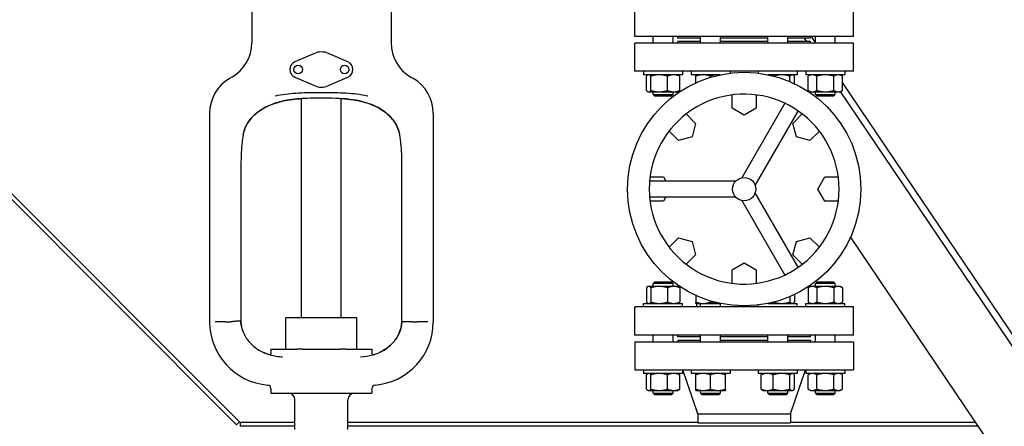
# Model space of a CAD drawing. Header units: inches. Extents: x 36 to 1719, y -84 to 1122.
# Tile 8 of 256: x 269 to 306, y 269 to 285. Entities that reach past the tile are written whole.
import ezdxf

# ---------------------------------------------------------------- set-up
doc = ezdxf.new("R2010")
doc.units = ezdxf.units.IN
doc.header["$LTSCALE"] = 48
doc.header["$MEASUREMENT"] = 0
doc.layers.add('Dimension (ANSI)', color=7, linetype='Continuous', lineweight=25)
doc.layers.add('Visible (ANSI)', color=7, linetype='Continuous', lineweight=30)
doc.styles.add('Note Text (ANSI)', font='tahoma.ttf')
doc.dimstyles.new('Architectural (ANSI)', dxfattribs={"dimscale": 48, "dimtxt": 0.125, "dimasz": 0.098425, "dimexe": 0.125, "dimexo": 0.0625, "dimgap": 0.031496, "dimtad": 0, "dimtih": 1, "dimtoh": 1, "dimdec": 4, "dimrnd": 1e-08, "dimzin": 3, "dimdsep": 46, "dimlunit": 4, "dimtxsty": 'Note Text (ANSI)', "dimcen": 0.09, "dimdle": 0.393701, "dimclrd": 256, "dimclre": 256, "dimclrt": 256, "dimadec": 0, "dimazin": 3, "dimtfac": 0.96, "dimtofl": 0, "dimtmove": 0, "dimatfit": 3, "dimfxl": 1, "dimfrac": 2, "dimtolj": 1, "dimtzin": 12, "dimlwd": -1, "dimlwe": -1, "dimarcsym": 0})

# ---------------------------------------------------------------- blocks, each defined once
blk = doc.blocks.new('*D14')
at = {"layer": 'Defpoints', "color": 0, "transparency": 16777216}
for p in [(250.914, 553.029), (117.211, 238.46), (345.663, 238.46)]:
    blk.add_point(p, dxfattribs=at)
at = {"layer": 'Dimension (ANSI)', "transparency": 16777216}
for p, q in [((247.914, 553.029), (111.211, 553.029)), ((117.211, 548.304), (117.211, 400.26)), ((117.211, 243.184), (117.211, 389.661)), ((342.663, 238.46), (111.211, 238.46))]:
    blk.add_line(p, q, dxfattribs=at)
for points in [[(116.424, 548.304), (117.999, 548.304), (117.211, 553.029)], [(116.424, 243.184), (117.999, 243.184), (117.211, 238.46)]]:
    blk.add_solid(points, dxfattribs=at)
at = {"layer": 'Dimension (ANSI)', "transparency": 16777216, "insert": (97.253, 398.748), "char_height": 6, "attachment_point": 1, "style": 'Note Text (ANSI)'}
blk.add_mtext('\\A1;26\'-2 9/16"', dxfattribs=at)

msp = doc.modelspace()

# ---------------------------------------------------------------- linework, layer by layer
at = {"layer": 'Visible (ANSI)'}
for p, q in [((278.1029, 286.11127), (278.1029, 283.93245)), ((283.3529, 286.11127), (283.3529, 283.93245)), ((292.5429, 284.16277), (292.5429, 285.22277)), ((300.7929, 284.16277), (300.7929, 285.22277)), ((300.7929, 284.16277), (292.5429, 284.16277)), ((293.23486, 283.91777), (293.23486, 284.16277)), ((293.98486, 283.91777), (293.98486, 284.16277)), ((294.1679, 284.10277), (294.1679, 284.16277)), ((295.02622, 284.10277), (294.1679, 284.10277)), ((295.02622, 283.91777), (295.02622, 284.16277)), ((295.77622, 283.91777), (295.77622, 284.16277)), ((297.55959, 284.10277), (295.77622, 284.10277)), ((297.55959, 283.91777), (297.55959, 284.16277)), ((298.30959, 283.91777), (298.30959, 284.16277)), ((299.1679, 284.10277), (298.30959, 284.10277)), ((299.02854, 283.97777), (298.94413, 284.10277)), ((299.1679, 284.10277), (299.1679, 284.16277)), ((299.35095, 283.94705), (299.20528, 284.16277)), ((299.35095, 283.91777), (299.35095, 284.16277)), ((300.10095, 283.91777), (300.10095, 284.16277)), ((263.40539, 283.66362), (277.53032, 269.53869)), ((263.49502, 283.79635), (277.6629, 269.62847)), ((292.5429, 282.85777), (292.5429, 283.91777)), ((300.7929, 283.91777), (292.5429, 283.91777)), ((294.1679, 283.91777), (294.1679, 283.97777)), ((295.02622, 283.97777), (294.1679, 283.97777)), ((297.55959, 283.97777), (295.77622, 283.97777)), ((299.1679, 283.97777), (298.30959, 283.97777)), ((299.1679, 283.91777), (299.1679, 283.97777)), ((300.7929, 282.85777), (300.7929, 283.91777)), ((280.4629, 283.52946), (279.7279, 283.20868)), ((281.7279, 283.20868), (280.9929, 283.52946)), ((277.3529, 282.63342), (277.26265, 282.58131)), ((279.7279, 282.63586), (280.4629, 282.31508)), ((280.9929, 282.31508), (281.7279, 282.63586)), ((284.1029, 282.63342), (284.19315, 282.58131)), ((300.7929, 282.85777), (292.5429, 282.85777)), ((292.87536, 282.85777), (292.87536, 282.72377)), ((294.34436, 282.72377), (292.87536, 282.72377)), ((292.98248, 282.13301), (292.98248, 282.67353)), ((293.04736, 282.72377), (293.02752, 282.71232)), ((293.15058, 282.13301), (293.15058, 282.67353)), ((293.77797, 282.13301), (293.77797, 282.67353)), ((294.17236, 282.72377), (294.19221, 282.71232)), ((294.23725, 282.13301), (294.23725, 282.67353)), ((294.34436, 282.85777), (294.34436, 282.72377)), ((294.66672, 282.85777), (294.66672, 282.72377)), ((295.76327, 282.72377), (294.66672, 282.72377)), ((294.83872, 282.41953), (294.83872, 282.67353)), ((295.40122, 282.6315), (295.40122, 282.67353)), ((296.13572, 282.85777), (296.13572, 282.78547)), ((297.20009, 282.85777), (297.20009, 282.78547)), ((298.66909, 282.72377), (297.57254, 282.72377)), ((298.39387, 282.46512), (298.39387, 282.67353)), ((298.49709, 282.72377), (298.51693, 282.71232)), ((298.56197, 282.38923), (298.56197, 282.67353)), ((298.66909, 282.85777), (298.66909, 282.72377)), ((298.99145, 282.85777), (298.99145, 282.72377)), ((300.46045, 282.72377), (298.99145, 282.72377)), ((299.16345, 282.72377), (299.07643, 282.67353)), ((299.07643, 282.13301), (299.07643, 282.67353)), ((299.40119, 282.13301), (299.40119, 282.67353)), ((300.0507, 282.13301), (300.0507, 282.67353)), ((300.28845, 282.72377), (300.37546, 282.67353)), ((300.37546, 282.13301), (300.37546, 282.67353)), ((300.46045, 282.85777), (300.46045, 282.72377)), ((316.9139, 257.93802), (300.37546, 282.42984)), ((279.9779, 273.56727), (279.9779, 281.8263)), ((281.4779, 273.56727), (281.4779, 281.82625)), ((293.04736, 282.08277), (293.02752, 282.09423)), ((293.04736, 282.08277), (293.06653, 282.08277)), ((293.06653, 282.08277), (293.46428, 282.08277)), ((293.23486, 281.97777), (293.23486, 282.08277)), ((293.29736, 281.91527), (293.23486, 281.97777)), ((293.23486, 281.97777), (293.98486, 281.97777)), ((293.92236, 281.91527), (293.29736, 281.91527)), ((293.46428, 282.08277), (294.00761, 282.08277)), ((293.92236, 281.91527), (293.98486, 281.97777)), ((293.98486, 281.97777), (293.98486, 282.08277)), ((294.00761, 282.08277), (294.17236, 282.08277)), ((294.17236, 282.08277), (294.19221, 282.09423)), ((296.21064, 281.46377), (296.21064, 281.96739)), ((297.12517, 281.96739), (297.12517, 281.46377)), ((299.16345, 282.08277), (299.07643, 282.13301)), ((299.16345, 282.08277), (299.23881, 282.08277)), ((299.23881, 282.08277), (299.72595, 282.08277)), ((299.35095, 281.97777), (299.35095, 282.08277)), ((299.41345, 281.91527), (299.35095, 281.97777)), ((299.35095, 281.97777), (300.10095, 281.97777)), ((300.03845, 281.91527), (299.41345, 281.91527)), ((299.72595, 282.08277), (300.21308, 282.08277)), ((300.03845, 281.91527), (300.10095, 281.97777)), ((300.10095, 281.97777), (300.10095, 282.08277)), ((300.21308, 282.08277), (300.28845, 282.08277)), ((300.28845, 282.08277), (300.37546, 282.13301)), ((316.9139, 257.49129), (300.30264, 282.09096)), ((296.6679, 281.19977), (296.21064, 281.46377)), ((298.19732, 281.65347), (296.57785, 278.84846)), ((297.12517, 281.46377), (296.6679, 281.19977)), ((276.51265, 281.28227), (276.51265, 273.41627)), ((284.94315, 281.28227), (284.94315, 273.41627)), ((294.48128, 281.25106), (294.83739, 280.89495)), ((297.08592, 278.55512), (298.70539, 281.36014)), ((298.49842, 280.89495), (298.85453, 281.25106)), ((294.83739, 280.89495), (294.70073, 280.38494)), ((298.63508, 280.38494), (298.49842, 280.89495)), ((294.19072, 280.24829), (293.83461, 280.6044)), ((294.70073, 280.38494), (294.19072, 280.24829)), ((299.14508, 280.24829), (298.63508, 280.38494)), ((299.5012, 280.6044), (299.14508, 280.24829)), ((277.69416, 279.41627), (277.69416, 273.42795)), ((283.76165, 273.41627), (283.76165, 279.41627)), ((293.11829, 278.87503), (293.6219, 278.87503)), ((293.6219, 278.87503), (293.71655, 278.71111)), ((299.4499, 278.41777), (299.7139, 278.87503)), ((299.7139, 278.87503), (300.21752, 278.87503)), ((296.33995, 278.71111), (293.101, 278.71111)), ((293.101, 278.12444), (296.33995, 278.12444)), ((293.71655, 278.12444), (293.6219, 277.96051)), ((298.70539, 275.47541), (297.08592, 278.28042)), ((299.7139, 277.96051), (299.4499, 278.41777)), ((293.6219, 277.96051), (293.11829, 277.96051)), ((296.57785, 277.98709), (298.19732, 275.18207)), ((300.21752, 277.96051), (299.7139, 277.96051)), ((293.83461, 276.23115), (294.19072, 276.58726)), ((294.19072, 276.58726), (294.70073, 276.4506)), ((298.63508, 276.4506), (299.14508, 276.58726)), ((299.14508, 276.58726), (299.5012, 276.23115)), ((316.89914, 252.59913), (300.68182, 276.61541)), ((294.70073, 276.4506), (294.83739, 275.94059)), ((298.49842, 275.94059), (298.63508, 276.4506)), ((294.83739, 275.94059), (294.48128, 275.58448)), ((298.85453, 275.58448), (298.49842, 275.94059)), ((296.21064, 275.37177), (296.6679, 275.63577)), ((296.6679, 275.63577), (297.12517, 275.37177)), ((296.21064, 274.86815), (296.21064, 275.37177)), ((297.12517, 275.37177), (297.12517, 274.86815)), ((293.04736, 274.75277), (293.02752, 274.74132)), ((293.06653, 274.75277), (293.04736, 274.75277)), ((293.46428, 274.75277), (293.06653, 274.75277)), ((293.29736, 274.92027), (293.23486, 274.85777)), ((293.98486, 274.85777), (293.23486, 274.85777)), ((293.23486, 274.75277), (293.23486, 274.85777)), ((293.29736, 274.92027), (293.92236, 274.92027)), ((294.00761, 274.75277), (293.46428, 274.75277)), ((293.92236, 274.92027), (293.98486, 274.85777)), ((293.98486, 274.75277), (293.98486, 274.85777)), ((294.17236, 274.75277), (294.00761, 274.75277)), ((294.17236, 274.75277), (294.19221, 274.74132)), ((299.16345, 274.75277), (299.07643, 274.70253)), ((299.23881, 274.75277), (299.16345, 274.75277)), ((299.72595, 274.75277), (299.23881, 274.75277)), ((299.41345, 274.92027), (299.35095, 274.85777)), ((300.10095, 274.85777), (299.35095, 274.85777)), ((299.35095, 274.75277), (299.35095, 274.85777)), ((299.41345, 274.92027), (300.03845, 274.92027)), ((300.21308, 274.75277), (299.72595, 274.75277)), ((300.03845, 274.92027), (300.10095, 274.85777)), ((300.10095, 274.75277), (300.10095, 274.85777)), ((300.28845, 274.75277), (300.21308, 274.75277)), ((300.28845, 274.75277), (300.37546, 274.70253)), ((292.98248, 274.70253), (292.98248, 274.16201)), ((293.15058, 274.70253), (293.15058, 274.16201)), ((293.77797, 274.70253), (293.77797, 274.16201)), ((294.23725, 274.70253), (294.23725, 274.16201)), ((294.83872, 274.41601), (294.83872, 274.16201)), ((298.39387, 274.37042), (298.39387, 274.16201)), ((298.56197, 274.44631), (298.56197, 274.16201)), ((299.07643, 274.70253), (299.07643, 274.16201)), ((299.40119, 274.70253), (299.40119, 274.16201)), ((300.0507, 274.70253), (300.0507, 274.16201)), ((300.37546, 274.70253), (300.37546, 274.16201)), ((292.87536, 273.97777), (292.87536, 274.11177)), ((292.87536, 274.11177), (294.34436, 274.11177)), ((293.04736, 274.11177), (293.02752, 274.12323)), ((294.17236, 274.11177), (294.19221, 274.12323)), ((294.34436, 273.97777), (294.34436, 274.11177)), ((294.83872, 274.11177), (295.11997, 274.11177)), ((294.8879, 273.97777), (294.8879, 274.11177)), ((295.02622, 273.97777), (295.02622, 274.11177)), ((295.11997, 274.11177), (295.68247, 274.11177)), ((295.40122, 274.20404), (295.40122, 274.16201)), ((295.68247, 274.11177), (295.76327, 274.11177)), ((295.77622, 273.97777), (295.77622, 274.10907)), ((297.20009, 273.97777), (297.20009, 274.05007)), ((297.57254, 274.11177), (298.66909, 274.11177)), ((298.49709, 274.11177), (298.51693, 274.12323)), ((298.66909, 273.97777), (298.66909, 274.11177)), ((298.99145, 273.97777), (298.99145, 274.11177)), ((298.99145, 274.11177), (300.46045, 274.11177)), ((299.16345, 274.11177), (299.07643, 274.16201)), ((300.28845, 274.11177), (300.37546, 274.16201)), ((300.46045, 273.97777), (300.46045, 274.11177)), ((292.5429, 272.91777), (292.5429, 273.97777)), ((300.7929, 273.97777), (292.5429, 273.97777)), ((300.7929, 272.91777), (300.7929, 273.97777)), ((277.10013, 273.41627), (276.71978, 273.41627)), ((277.10013, 273.41627), (277.29631, 273.41627)), ((277.69416, 273.41627), (277.6724, 273.41627)), ((277.69416, 273.41627), (277.69416, 273.42795)), ((279.3904, 272.38627), (279.3904, 273.56727)), ((282.0654, 273.56727), (279.3904, 273.56727)), ((282.0654, 272.38627), (282.0654, 273.56727)), ((284.1595, 273.41627), (283.76165, 273.41627)), ((284.16165, 273.41627), (284.35372, 273.41627)), ((300.7929, 272.91777), (292.5429, 272.91777)), ((293.23486, 272.66777), (293.23486, 272.91777)), ((293.98486, 272.66777), (293.98486, 272.91777)), ((294.1679, 272.85777), (294.1679, 272.91777)), ((295.02622, 272.66777), (295.02622, 272.91777)), ((295.77622, 272.66777), (295.77622, 272.91777)), ((297.55959, 272.66777), (297.55959, 272.91777)), ((298.30959, 272.66777), (298.30959, 272.91777)), ((299.1679, 272.85777), (299.1679, 272.91777)), ((299.35095, 272.66777), (299.35095, 272.91777)), ((300.10095, 272.66777), (300.10095, 272.91777)), ((292.5429, 272.66777), (292.5429, 271.60777)), ((292.5429, 272.66777), (300.7929, 272.66777)), ((295.02622, 272.85777), (294.1679, 272.85777)), ((294.1679, 272.72777), (294.1679, 272.66777)), ((294.1679, 272.72777), (295.02622, 272.72777)), ((297.55959, 272.85777), (295.77622, 272.85777)), ((295.77622, 272.72777), (297.55959, 272.72777)), ((299.1679, 272.85777), (298.30959, 272.85777)), ((298.30959, 272.72777), (299.1679, 272.72777)), ((299.1679, 272.72777), (299.1679, 272.66777)), ((300.7929, 272.66777), (300.7929, 271.60777)), ((278.82165, 272.38627), (278.82165, 272.2228)), ((278.82165, 272.38627), (279.8044, 272.38627)), ((280.01159, 272.38627), (279.8044, 272.38627)), ((280.01159, 272.38627), (281.44422, 272.38627)), ((281.65141, 272.38627), (281.44422, 272.38627)), ((281.65141, 272.38627), (282.63415, 272.38627)), ((282.63415, 272.38627), (282.63415, 272.2228)), ((292.5429, 271.60777), (300.7929, 271.60777)), ((292.87536, 271.60777), (292.87536, 271.47377)), ((294.34436, 271.47377), (292.87536, 271.47377)), ((292.98248, 270.88301), (292.98248, 271.42353)), ((293.04736, 271.47377), (293.02752, 271.46232)), ((293.15058, 270.88301), (293.15058, 271.42353)), ((293.77797, 270.88301), (293.77797, 271.42353)), ((294.17236, 271.47377), (294.19221, 271.46232)), ((294.23725, 270.88301), (294.23725, 271.42353)), ((294.34436, 271.60777), (294.34436, 271.47377)), ((294.9179, 269.94777), (294.3579, 271.60777)), ((294.66672, 271.60777), (294.66672, 271.47377)), ((296.13572, 271.47377), (294.66672, 271.47377)), ((294.83872, 270.88301), (294.83872, 271.42353)), ((295.40122, 270.88301), (295.40122, 271.42353)), ((295.96372, 270.88301), (295.96372, 271.42353)), ((296.13572, 271.60777), (296.13572, 271.47377)), ((297.20009, 271.60777), (297.20009, 271.47377)), ((298.66909, 271.47377), (297.20009, 271.47377)), ((297.3072, 270.88301), (297.3072, 271.42353)), ((297.37209, 271.47377), (297.35224, 271.46232)), ((297.76648, 270.88301), (297.76648, 271.42353)), ((298.39387, 270.88301), (298.39387, 271.42353)), ((298.4179, 269.94777), (298.9779, 271.60777)), ((298.49709, 271.47377), (298.51693, 271.46232)), ((298.56197, 270.88301), (298.56197, 271.42353)), ((298.66909, 271.60777), (298.66909, 271.47377)), ((298.99145, 271.60777), (298.99145, 271.47377)), ((300.46045, 271.47377), (298.99145, 271.47377)), ((299.16345, 271.47377), (299.07643, 271.42353)), ((299.07643, 270.88301), (299.07643, 271.42353)), ((299.40119, 270.88301), (299.40119, 271.42353)), ((300.0507, 270.88301), (300.0507, 271.42353)), ((300.28845, 271.47377), (300.37546, 271.42353)), ((300.37546, 270.88301), (300.37546, 271.42353)), ((300.46045, 271.60777), (300.46045, 271.47377)), ((278.82165, 270.90937), (278.82165, 270.73227)), ((278.82165, 270.73227), (282.63415, 270.73227)), ((282.63415, 270.90937), (282.63415, 270.73227)), ((293.04736, 270.83277), (293.02752, 270.84423)), ((293.04736, 270.83277), (293.06653, 270.83277)), ((293.06653, 270.83277), (293.46428, 270.83277)), ((293.23486, 270.73277), (293.23486, 270.83277)), ((293.29736, 270.67027), (293.23486, 270.73277)), ((293.23486, 270.73277), (293.98486, 270.73277)), ((293.92236, 270.67027), (293.29736, 270.67027)), ((293.46428, 270.83277), (294.00761, 270.83277)), ((293.92236, 270.67027), (293.98486, 270.73277)), ((293.98486, 270.73277), (293.98486, 270.83277)), ((294.00761, 270.83277), (294.17236, 270.83277)), ((294.17236, 270.83277), (294.19221, 270.84423)), ((294.83872, 270.83277), (295.11997, 270.83277)), ((295.02622, 270.73277), (295.02622, 270.83277)), ((295.08872, 270.67027), (295.02622, 270.73277)), ((295.02622, 270.73277), (295.77622, 270.73277)), ((295.71372, 270.67027), (295.08872, 270.67027)), ((295.11997, 270.83277), (295.68247, 270.83277)), ((295.68247, 270.83277), (295.96372, 270.83277)), ((295.71372, 270.67027), (295.77622, 270.73277)), ((295.77622, 270.73277), (295.77622, 270.83277)), ((297.37209, 270.83277), (297.35224, 270.84423)), ((297.37209, 270.83277), (297.53684, 270.83277)), ((297.53684, 270.83277), (298.08017, 270.83277)), ((297.55959, 270.73277), (297.55959, 270.83277)), ((297.62209, 270.67027), (297.55959, 270.73277)), ((297.55959, 270.73277), (298.30959, 270.73277)), ((298.24709, 270.67027), (297.62209, 270.67027)), ((298.08017, 270.83277), (298.47792, 270.83277)), ((298.24709, 270.67027), (298.30959, 270.73277)), ((298.30959, 270.73277), (298.30959, 270.83277)), ((298.47792, 270.83277), (298.49709, 270.83277)), ((298.49709, 270.83277), (298.51693, 270.84423)), ((299.16345, 270.83277), (299.07643, 270.88301)), ((299.16345, 270.83277), (299.23881, 270.83277)), ((299.23881, 270.83277), (299.72595, 270.83277)), ((299.35095, 270.73277), (299.35095, 270.83277)), ((299.41345, 270.67027), (299.35095, 270.73277)), ((299.35095, 270.73277), (300.10095, 270.73277)), ((300.03845, 270.67027), (299.41345, 270.67027)), ((299.72595, 270.83277), (300.21308, 270.83277)), ((300.03845, 270.67027), (300.10095, 270.73277)), ((300.10095, 270.73277), (300.10095, 270.83277)), ((300.21308, 270.83277), (300.28845, 270.83277)), ((300.28845, 270.83277), (300.37546, 270.88301)), ((279.7279, 269.36127), (279.7279, 270.48227)), ((281.7279, 269.36127), (281.7279, 270.48227)), ((294.9179, 269.94777), (294.9179, 269.60777)), ((294.9179, 269.94777), (298.4179, 269.94777)), ((298.4179, 269.94777), (298.4179, 269.60777)), ((277.6415, 269.64987), (277.53032, 269.53869)), ((277.6629, 269.62847), (277.6629, 269.48377)), ((279.7279, 269.62847), (277.6629, 269.62847)), ((294.9179, 269.62847), (281.7279, 269.62847)), ((294.9179, 269.60777), (298.4179, 269.60777)), ((305.39985, 269.62847), (298.4179, 269.62847)), ((279.7279, 269.48377), (277.6629, 269.48377)), ((305.49755, 269.48377), (281.7279, 269.48377))]:
    msp.add_line(p, q, dxfattribs=at)
for centre, radius in [((279.8529, 282.92227), 0.1625), ((281.6029, 282.92227), 0.1625), ((296.6679, 278.41777), 4.4), ((296.6679, 278.41777), 0.44)]:
    msp.add_circle(centre, radius, dxfattribs=at)
for centre, radius, start, end in [((276.6029, 283.93245), 1.5, 300, 0), ((284.8529, 283.93245), 1.5, 180, 240), ((280.7279, 282.92227), 0.6625, 66.421822, 113.578178), ((279.8529, 282.92227), 0.3125, 113.578178, 246.421822), ((281.6029, 282.92227), 0.3125, 293.578178, 66.421822), ((278.01265, 281.28227), 1.5, 120, 180), ((283.44315, 281.28227), 1.5, 0, 60), ((280.7279, 282.92227), 0.6625, 246.421822, 293.578178), ((296.6679, 278.41777), 3.57895, 64.701279, 175.298721), ((296.6679, 278.41777), 3.57895, 55.298721, 64.701279), ((296.6679, 278.41777), 3.57895, 304.701279, 55.298721), ((296.6679, 278.41777), 3.57895, 175.298721, 184.701279), ((296.6679, 278.41777), 3.57895, 184.701279, 295.298721), ((296.6679, 278.41777), 3.57895, 295.298721, 304.701279), ((278.90304, 273.41627), 2.39039, 180, 265.293625), ((282.55277, 273.41627), 2.39039, 274.706375, 0), ((278.69665, 272.2228), 0.125, 334.369801, 0), ((282.75915, 272.2228), 0.125, 180, 205.634718), ((278.69665, 270.90937), 0.125, 0, 85.293625), ((282.75915, 270.90937), 0.125, 94.706375, 180), ((279.4779, 270.48227), 0.25, 0, 90), ((281.9779, 270.48227), 0.25, 90, 180)]:
    msp.add_arc(centre, radius, start, end, dxfattribs=at)
for centre, major_axis, ratio, start_param, end_param in [((298.298, 277.32561), (-20.75375, 1.00701), 0.92518124, 6.17157275, 6.17522457), ((263.17024, 277.32724), (20.74111, 1.00807), 0.92518251, 0.10788533, 0.11153936)]:
    msp.add_ellipse(centre, major_axis=major_axis, ratio=ratio, start_param=start_param, end_param=end_param, dxfattribs=at)
for points, weights in [([(293.06653, 282.72377), (293.02752, 282.72377), (292.98248, 282.67353)], [1, 1.0379548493, 1]), ([(293.15058, 282.67353), (293.10554, 282.72377), (293.06653, 282.72377)], [1, 1.0379548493, 1]), ([(293.46428, 282.72377), (293.31869, 282.72377), (293.15058, 282.67353)], [1, 1.0379548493, 1]), ([(293.77797, 282.67353), (293.60986, 282.72377), (293.46428, 282.72377)], [1, 1.0379548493, 1]), ([(294.00761, 282.72377), (293.90103, 282.72377), (293.77797, 282.67353)], [1, 1.0379548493, 1]), ([(294.23725, 282.67353), (294.11419, 282.72377), (294.00761, 282.72377)], [1, 1.0379548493, 1]), ([(294.19221, 282.71232), (294.2135, 282.70002), (294.23725, 282.67353)], [1.01895290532, 1.01965956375, 1]), ([(294.83872, 282.67353), (294.83872, 282.72377), (294.83872, 282.72377)], [1, 1.0379548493, 1]), ([(295.11997, 282.72377), (294.98944, 282.72377), (294.83872, 282.67353)], [1, 1.0379548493, 1]), ([(295.40122, 282.67353), (295.2505, 282.72377), (295.11997, 282.72377)], [1, 1.0379548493, 1]), ([(295.68247, 282.72377), (295.55194, 282.72377), (295.40122, 282.67353)], [1, 1.0379548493, 1]), ([(295.74903, 282.72076), (295.7156, 282.72377), (295.68247, 282.72377)], [1.01410980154, 1.00936623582, 1]), ([(297.72851, 282.68803), (297.65206, 282.71513), (297.58274, 282.72162)], [1.00980800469, 1.02667045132, 1.01252307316]), ([(298.08017, 282.72377), (297.93815, 282.72377), (297.7753, 282.67614)], [1, 1.0369916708, 1.00187747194]), ([(298.39387, 282.67353), (298.22576, 282.72377), (298.08017, 282.72377)], [1, 1.0379548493, 1]), ([(298.47792, 282.72377), (298.43891, 282.72377), (298.39387, 282.67353)], [1, 1.0379548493, 1]), ([(298.56197, 282.67353), (298.51693, 282.72377), (298.47792, 282.72377)], [1, 1.0379548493, 1]), ([(299.23881, 282.72377), (299.16345, 282.72377), (299.07643, 282.67353)], [1, 1.0379548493, 1]), ([(299.40119, 282.67353), (299.31417, 282.72377), (299.23881, 282.72377)], [1, 1.0379548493, 1]), ([(299.72595, 282.72377), (299.57522, 282.72377), (299.40119, 282.67353)], [1, 1.0379548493, 1]), ([(300.0507, 282.67353), (299.87667, 282.72377), (299.72595, 282.72377)], [1, 1.0379548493, 1]), ([(300.21308, 282.72377), (300.13772, 282.72377), (300.0507, 282.67353)], [1, 1.0379548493, 1]), ([(300.37546, 282.67353), (300.28845, 282.72377), (300.21308, 282.72377)], [1, 1.0379548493, 1]), ([(292.98248, 282.13301), (293.02752, 282.08277), (293.06653, 282.08277)], [1, 1.0379548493, 1]), ([(293.06653, 282.08277), (293.10554, 282.08277), (293.15058, 282.13301)], [1, 1.0379548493, 1]), ([(293.15058, 282.13301), (293.31869, 282.08277), (293.46428, 282.08277)], [1, 1.0379548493, 1]), ([(293.46428, 282.08277), (293.60986, 282.08277), (293.77797, 282.13301)], [1, 1.0379548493, 1]), ([(293.77797, 282.13301), (293.90103, 282.08277), (294.00761, 282.08277)], [1, 1.0379548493, 1]), ([(294.00761, 282.08277), (294.11419, 282.08277), (294.23725, 282.13301)], [1, 1.0379548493, 1]), ([(294.23725, 282.13301), (294.2135, 282.10652), (294.19221, 282.09423)], [1, 1.01965956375, 1.01895290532]), ([(299.07643, 282.13301), (299.16345, 282.08277), (299.23881, 282.08277)], [1, 1.0379548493, 1]), ([(299.23881, 282.08277), (299.31417, 282.08277), (299.40119, 282.13301)], [1, 1.0379548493, 1]), ([(299.40119, 282.13301), (299.57522, 282.08277), (299.72595, 282.08277)], [1, 1.0379548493, 1]), ([(299.72595, 282.08277), (299.87667, 282.08277), (300.0507, 282.13301)], [1, 1.0379548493, 1]), ([(300.0507, 282.13301), (300.13772, 282.08277), (300.21308, 282.08277)], [1, 1.0379548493, 1]), ([(300.21308, 282.08277), (300.28845, 282.08277), (300.37546, 282.13301)], [1, 1.0379548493, 1]), ([(293.06653, 274.75277), (293.02752, 274.75277), (292.98248, 274.70253)], [1, 1.0379548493, 1]), ([(293.15058, 274.70253), (293.10554, 274.75277), (293.06653, 274.75277)], [1, 1.0379548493, 1]), ([(293.46428, 274.75277), (293.31869, 274.75277), (293.15058, 274.70253)], [1, 1.0379548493, 1]), ([(293.77797, 274.70253), (293.60986, 274.75277), (293.46428, 274.75277)], [1, 1.0379548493, 1]), ([(294.00761, 274.75277), (293.90103, 274.75277), (293.77797, 274.70253)], [1, 1.0379548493, 1]), ([(294.23725, 274.70253), (294.11419, 274.75277), (294.00761, 274.75277)], [1, 1.0379548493, 1]), ([(294.19221, 274.74132), (294.2135, 274.72902), (294.23725, 274.70253)], [1.01895290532, 1.01965956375, 1]), ([(299.23881, 274.75277), (299.16345, 274.75277), (299.07643, 274.70253)], [1, 1.0379548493, 1]), ([(299.40119, 274.70253), (299.31417, 274.75277), (299.23881, 274.75277)], [1, 1.0379548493, 1]), ([(299.72595, 274.75277), (299.57522, 274.75277), (299.40119, 274.70253)], [1, 1.0379548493, 1]), ([(300.0507, 274.70253), (299.87667, 274.75277), (299.72595, 274.75277)], [1, 1.0379548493, 1]), ([(300.21308, 274.75277), (300.13772, 274.75277), (300.0507, 274.70253)], [1, 1.0379548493, 1]), ([(300.37546, 274.70253), (300.28845, 274.75277), (300.21308, 274.75277)], [1, 1.0379548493, 1]), ([(292.98248, 274.16201), (293.02752, 274.11177), (293.06653, 274.11177)], [1, 1.0379548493, 1]), ([(293.06653, 274.11177), (293.10554, 274.11177), (293.15058, 274.16201)], [1, 1.0379548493, 1]), ([(293.15058, 274.16201), (293.31869, 274.11177), (293.46428, 274.11177)], [1, 1.0379548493, 1]), ([(293.46428, 274.11177), (293.60986, 274.11177), (293.77797, 274.16201)], [1, 1.0379548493, 1]), ([(293.77797, 274.16201), (293.90103, 274.11177), (294.00761, 274.11177)], [1, 1.0379548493, 1]), ([(294.00761, 274.11177), (294.11419, 274.11177), (294.23725, 274.16201)], [1, 1.0379548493, 1]), ([(294.23725, 274.16201), (294.2135, 274.13552), (294.19221, 274.12323)], [1, 1.01965956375, 1.01895290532]), ([(294.83872, 274.16201), (294.98944, 274.11177), (295.11997, 274.11177)], [1, 1.0379548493, 1]), ([(294.83872, 274.11177), (294.83872, 274.11177), (294.83872, 274.16201)], [1, 1.0379548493, 1]), ([(295.11997, 274.11177), (295.2505, 274.11177), (295.40122, 274.16201)], [1, 1.0379548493, 1]), ([(295.40122, 274.16201), (295.55194, 274.11177), (295.68247, 274.11177)], [1, 1.0379548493, 1]), ([(295.68247, 274.11177), (295.7156, 274.11177), (295.74903, 274.11479)], [1, 1.00936623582, 1.01410980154]), ([(297.58274, 274.11393), (297.65206, 274.12042), (297.72851, 274.14751)], [1.01252307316, 1.02667045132, 1.00980800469]), ([(297.7753, 274.15941), (297.93815, 274.11177), (298.08017, 274.11177)], [1.00187747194, 1.0369916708, 1]), ([(298.08017, 274.11177), (298.22576, 274.11177), (298.39387, 274.16201)], [1, 1.0379548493, 1]), ([(298.39387, 274.16201), (298.43891, 274.11177), (298.47792, 274.11177)], [1, 1.0379548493, 1]), ([(298.47792, 274.11177), (298.51693, 274.11177), (298.56197, 274.16201)], [1, 1.0379548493, 1]), ([(299.07643, 274.16201), (299.16345, 274.11177), (299.23881, 274.11177)], [1, 1.0379548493, 1]), ([(299.23881, 274.11177), (299.31417, 274.11177), (299.40119, 274.16201)], [1, 1.0379548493, 1]), ([(299.40119, 274.16201), (299.57522, 274.11177), (299.72595, 274.11177)], [1, 1.0379548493, 1]), ([(299.72595, 274.11177), (299.87667, 274.11177), (300.0507, 274.16201)], [1, 1.0379548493, 1]), ([(300.0507, 274.16201), (300.13772, 274.11177), (300.21308, 274.11177)], [1, 1.0379548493, 1]), ([(300.21308, 274.11177), (300.28845, 274.11177), (300.37546, 274.16201)], [1, 1.0379548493, 1]), ([(293.06653, 271.47377), (293.02752, 271.47377), (292.98248, 271.42353)], [1, 1.0379548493, 1]), ([(293.15058, 271.42353), (293.10554, 271.47377), (293.06653, 271.47377)], [1, 1.0379548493, 1]), ([(293.46428, 271.47377), (293.31869, 271.47377), (293.15058, 271.42353)], [1, 1.0379548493, 1]), ([(293.77797, 271.42353), (293.60986, 271.47377), (293.46428, 271.47377)], [1, 1.0379548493, 1]), ([(294.00761, 271.47377), (293.90103, 271.47377), (293.77797, 271.42353)], [1, 1.0379548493, 1]), ([(294.23725, 271.42353), (294.11419, 271.47377), (294.00761, 271.47377)], [1, 1.0379548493, 1]), ([(294.19221, 271.46232), (294.2135, 271.45002), (294.23725, 271.42353)], [1.01895290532, 1.01965956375, 1]), ([(294.83872, 271.42353), (294.83872, 271.47377), (294.83872, 271.47377)], [1, 1.0379548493, 1]), ([(295.11997, 271.47377), (294.98944, 271.47377), (294.83872, 271.42353)], [1, 1.0379548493, 1]), ([(295.40122, 271.42353), (295.2505, 271.47377), (295.11997, 271.47377)], [1, 1.0379548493, 1]), ([(295.68247, 271.47377), (295.55194, 271.47377), (295.40122, 271.42353)], [1, 1.0379548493, 1]), ([(295.96372, 271.42353), (295.813, 271.47377), (295.68247, 271.47377)], [1, 1.0379548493, 1]), ([(295.96372, 271.47377), (295.96372, 271.47377), (295.96372, 271.42353)], [1, 1.0379548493, 1]), ([(297.53684, 271.47377), (297.43026, 271.47377), (297.3072, 271.42353)], [1, 1.0379548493, 1]), ([(297.3072, 271.42353), (297.33095, 271.45002), (297.35224, 271.46232)], [1, 1.01965956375, 1.01895290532]), ([(297.76648, 271.42353), (297.64341, 271.47377), (297.53684, 271.47377)], [1, 1.0379548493, 1]), ([(298.08017, 271.47377), (297.93459, 271.47377), (297.76648, 271.42353)], [1, 1.0379548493, 1]), ([(298.39387, 271.42353), (298.22576, 271.47377), (298.08017, 271.47377)], [1, 1.0379548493, 1]), ([(298.47792, 271.47377), (298.43891, 271.47377), (298.39387, 271.42353)], [1, 1.0379548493, 1]), ([(298.56197, 271.42353), (298.51693, 271.47377), (298.47792, 271.47377)], [1, 1.0379548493, 1]), ([(299.23881, 271.47377), (299.16345, 271.47377), (299.07643, 271.42353)], [1, 1.0379548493, 1]), ([(299.40119, 271.42353), (299.31417, 271.47377), (299.23881, 271.47377)], [1, 1.0379548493, 1]), ([(299.72595, 271.47377), (299.57522, 271.47377), (299.40119, 271.42353)], [1, 1.0379548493, 1]), ([(300.0507, 271.42353), (299.87667, 271.47377), (299.72595, 271.47377)], [1, 1.0379548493, 1]), ([(300.21308, 271.47377), (300.13772, 271.47377), (300.0507, 271.42353)], [1, 1.0379548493, 1]), ([(300.37546, 271.42353), (300.28845, 271.47377), (300.21308, 271.47377)], [1, 1.0379548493, 1]), ([(292.98248, 270.88301), (293.02752, 270.83277), (293.06653, 270.83277)], [1, 1.0379548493, 1]), ([(293.06653, 270.83277), (293.10554, 270.83277), (293.15058, 270.88301)], [1, 1.0379548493, 1]), ([(293.15058, 270.88301), (293.31869, 270.83277), (293.46428, 270.83277)], [1, 1.0379548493, 1]), ([(293.46428, 270.83277), (293.60986, 270.83277), (293.77797, 270.88301)], [1, 1.0379548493, 1]), ([(293.77797, 270.88301), (293.90103, 270.83277), (294.00761, 270.83277)], [1, 1.0379548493, 1]), ([(294.00761, 270.83277), (294.11419, 270.83277), (294.23725, 270.88301)], [1, 1.0379548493, 1]), ([(294.23725, 270.88301), (294.2135, 270.85652), (294.19221, 270.84423)], [1, 1.01965956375, 1.01895290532]), ([(294.83872, 270.83277), (294.83872, 270.83277), (294.83872, 270.88301)], [1, 1.0379548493, 1]), ([(294.83872, 270.88301), (294.98944, 270.83277), (295.11997, 270.83277)], [1, 1.0379548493, 1]), ([(295.11997, 270.83277), (295.2505, 270.83277), (295.40122, 270.88301)], [1, 1.0379548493, 1]), ([(295.40122, 270.88301), (295.55194, 270.83277), (295.68247, 270.83277)], [1, 1.0379548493, 1]), ([(295.68247, 270.83277), (295.813, 270.83277), (295.96372, 270.88301)], [1, 1.0379548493, 1]), ([(295.96372, 270.88301), (295.96372, 270.83277), (295.96372, 270.83277)], [1, 1.0379548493, 1]), ([(297.35224, 270.84423), (297.33095, 270.85652), (297.3072, 270.88301)], [1.01895290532, 1.01965956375, 1]), ([(297.3072, 270.88301), (297.43026, 270.83277), (297.53684, 270.83277)], [1, 1.0379548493, 1]), ([(297.53684, 270.83277), (297.64341, 270.83277), (297.76648, 270.88301)], [1, 1.0379548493, 1]), ([(297.76648, 270.88301), (297.93459, 270.83277), (298.08017, 270.83277)], [1, 1.0379548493, 1]), ([(298.08017, 270.83277), (298.22576, 270.83277), (298.39387, 270.88301)], [1, 1.0379548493, 1]), ([(298.39387, 270.88301), (298.43891, 270.83277), (298.47792, 270.83277)], [1, 1.0379548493, 1]), ([(298.47792, 270.83277), (298.51693, 270.83277), (298.56197, 270.88301)], [1, 1.0379548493, 1]), ([(299.07643, 270.88301), (299.16345, 270.83277), (299.23881, 270.83277)], [1, 1.0379548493, 1]), ([(299.23881, 270.83277), (299.31417, 270.83277), (299.40119, 270.88301)], [1, 1.0379548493, 1]), ([(299.40119, 270.88301), (299.57522, 270.83277), (299.72595, 270.83277)], [1, 1.0379548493, 1]), ([(299.72595, 270.83277), (299.87667, 270.83277), (300.0507, 270.88301)], [1, 1.0379548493, 1]), ([(300.0507, 270.88301), (300.13772, 270.83277), (300.21308, 270.83277)], [1, 1.0379548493, 1]), ([(300.21308, 270.83277), (300.28845, 270.83277), (300.37546, 270.88301)], [1, 1.0379548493, 1])]:
    msp.add_rational_spline(points, weights, degree=2, dxfattribs=at)
for points, knots in [([(283.67865, 280.46498), (283.65602, 280.59755), (283.60883, 280.72902), (283.466, 280.98405), (283.36795, 281.10681), (283.1217, 281.33473), (282.97006, 281.4373), (282.60628, 281.61873), (282.38861, 281.69029), (281.83352, 281.80832), (281.48324, 281.83232), (280.8511, 281.84791), (280.57435, 281.84778), (280.03328, 281.83312), (279.76916, 281.817), (279.31734, 281.74875), (279.12475, 281.70449), (278.69878, 281.55762), (278.47523, 281.43919), (278.149, 281.17457), (278.03065, 281.04171), (277.86331, 280.76807), (277.80868, 280.62951), (277.78, 280.48112), (277.77854, 280.47305), (277.77716, 280.46498)], [0, 0, 0, 0, 1.49705414, 1.49705414, 3.0718307, 3.0718307, 4.78314816, 4.78314816, 6.78875192, 6.78875192, 9.62961933, 9.62961933, 11.76080185, 11.76080185, 13.89198437, 13.89198437, 15.58418801, 15.58418801, 17.87692511, 17.87692511, 19.63448102, 19.63448102, 21.22067696, 21.22067696, 21.31182518, 21.31182518, 21.31182518, 21.31182518]), ([(277.77716, 280.46498), (277.79979, 280.59755), (277.84698, 280.72902), (277.98981, 280.98405), (278.08786, 281.10681), (278.33411, 281.33473), (278.48574, 281.4373), (278.84952, 281.61873), (279.0672, 281.69029), (279.51419, 281.78534), (279.74258, 281.81138), (279.9779, 281.82625)], [0, 0, 0, 0, 1.49705414, 1.49705414, 3.0718307, 3.0718307, 4.78314816, 4.78314816, 6.78875192, 6.78875192, 8.68585144, 8.68585144, 8.68585144, 8.68585144]), ([(282.47293, 281.92353), (282.4712, 281.92389), (282.46947, 281.92424), (282.19905, 281.97942), (281.9282, 282.01015), (281.39076, 282.04421), (281.08453, 282.05045), (280.45517, 282.05151), (280.1327, 282.04629), (279.60045, 282.01651), (279.33611, 281.98985), (279.04507, 281.93595), (279.01653, 281.9304), (278.98633, 281.92424), (278.98461, 281.92389), (278.98288, 281.92353)], [-0.01347266, -0.01347266, -0.01347266, -0.01347266, 0, 0, 2.09646057, 2.09646057, 4.09331272, 4.09331272, 6.09735886, 6.09735886, 8.12112473, 8.12112473, 8.34159206, 8.34159206, 8.35496357, 8.35496357, 8.35496357, 8.35496357]), ([(281.4779, 281.8263), (281.63495, 281.81642), (281.78889, 281.80156), (282.13847, 281.74875), (282.33106, 281.70449), (282.75702, 281.55762), (282.98058, 281.43919), (283.30681, 281.17457), (283.42516, 281.04171), (283.5925, 280.76807), (283.64713, 280.62951), (283.6758, 280.48112), (283.67727, 280.47305), (283.67865, 280.46498)], [12.62596882, 12.62596882, 12.62596882, 12.62596882, 13.89198437, 13.89198437, 15.58418801, 15.58418801, 17.87692511, 17.87692511, 19.63448102, 19.63448102, 21.22067696, 21.22067696, 21.31182518, 21.31182518, 21.31182518, 21.31182518]), ([(277.76547, 280.39568), (277.75555, 280.33612), (277.74676, 280.27483), (277.73133, 280.14948), (277.72468, 280.08542), (277.71341, 279.95527), (277.70878, 279.88917), (277.70142, 279.7556), (277.69869, 279.68814), (277.69506, 279.55254), (277.69416, 279.48441), (277.69416, 279.41627)], [0, 0, 0, 0, 0.54612804, 0.54612804, 1.09225608, 1.09225608, 1.63838412, 1.63838412, 2.18451216, 2.18451216, 2.73064021, 2.73064021, 2.73064021, 2.73064021]), ([(283.76165, 279.41627), (283.76165, 279.48441), (283.76075, 279.55254), (283.75712, 279.68814), (283.75439, 279.7556), (283.74703, 279.88917), (283.7424, 279.95527), (283.73113, 280.08542), (283.72448, 280.14948), (283.70905, 280.27483), (283.70026, 280.33612), (283.69034, 280.39568)], [0, 0, 0, 0, 0.54612804, 0.54612804, 1.09225607, 1.09225607, 1.63838411, 1.63838411, 2.18451215, 2.18451215, 2.73064019, 2.73064019, 2.73064019, 2.73064019]), ([(277.69277, 273.42775), (277.69271, 273.42927), (277.69133, 273.43071), (277.67951, 273.43657), (277.65531, 273.43988), (277.58214, 273.44193), (277.53324, 273.44067), (277.42159, 273.43256), (277.35893, 273.42571), (277.29631, 273.41627)], [0.177585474, 0.177585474, 0.177585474, 0.177585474, 0.25238586, 0.25238586, 0.50477172, 0.50477172, 0.75715758, 0.75715758, 1.009543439, 1.009543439, 1.009543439, 1.009543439]), ([(277.69281, 273.42776), (277.69976, 273.29552), (277.72839, 273.16393), (277.82747, 272.91046), (277.8991, 272.78906), (278.08162, 272.56689), (278.19394, 272.46721), (278.44656, 272.30243), (278.58675, 272.23735), (278.88505, 272.1432), (279.04298, 272.11418), (279.22436, 272.09926), (279.24179, 272.098), (279.25929, 272.09691)], [46.2547509, 46.2547509, 46.2547509, 46.2547509, 47.60632681, 47.60632681, 48.99807251, 48.99807251, 50.44637446, 50.44637446, 51.89467642, 51.89467642, 53.34297837, 53.34297837, 53.49626067, 53.49626067, 53.49626067, 53.49626067]), ([(277.78441, 273.02102), (277.73435, 273.14361), (277.7038, 273.27298), (277.69402, 273.40766), (277.69374, 273.41194), (277.69347, 273.41623)], [22.05534913, 22.05534913, 22.05534913, 22.05534913, 23.38911547, 23.38911547, 23.43288246, 23.43288246, 23.43288246, 23.43288246]), ([(282.19652, 272.09691), (282.36099, 272.10717), (282.5195, 272.13232), (282.82008, 272.21812), (282.96199, 272.27872), (283.21957, 272.43463), (283.33516, 272.52994), (283.52948, 272.74864), (283.60814, 272.87202), (283.71853, 273.13141), (283.75157, 273.26683), (283.76178, 273.40766), (283.76207, 273.41194), (283.76234, 273.41623)], [16.21784674, 16.21784674, 16.21784674, 16.21784674, 17.65829123, 17.65829123, 19.09873572, 19.09873572, 20.53918021, 20.53918021, 21.97962469, 21.97962469, 23.37630194, 23.37630194, 23.42006918, 23.42006918, 23.42006918, 23.42006918]), ([(283.76234, 273.41627), (283.75438, 273.2879), (283.72601, 273.16032), (283.62834, 272.91046), (283.55671, 272.78906), (283.37419, 272.56689), (283.26187, 272.46721), (283.06274, 272.33732), (282.9853, 272.29557), (282.9042, 272.25972)], [46.30937976, 46.30937976, 46.30937976, 46.30937976, 47.62182643, 47.62182643, 49.01357243, 49.01357243, 50.46187425, 50.46187425, 51.29683643, 51.29683643, 51.29683643, 51.29683643]), ([(284.73603, 273.41633), (284.723, 273.41686), (284.70408, 273.41748), (284.65529, 273.41859), (284.62507, 273.41908), (284.55674, 273.41956), (284.51864, 273.41954), (284.43889, 273.41865), (284.39731, 273.41778), (284.35568, 273.41634)], [0.008394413, 0.008394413, 0.008394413, 0.008394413, 0.252384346, 0.252384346, 0.504768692, 0.504768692, 0.757153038, 0.757153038, 1.005638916, 1.005638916, 1.005638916, 1.005638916])]:
    msp.add_open_spline(points, degree=3, knots=knots, dxfattribs=at)
for points in [[(278.76147, 272.18241), (278.68932, 272.20406), (278.6192, 272.22984), (278.55162, 272.25971)], [(282.69434, 272.18241), (282.67847, 272.17765), (282.66251, 272.17309), (282.64645, 272.16873)]]:
    msp.add_open_spline(points, degree=3, dxfattribs=at)

# ---------------------------------------------------------------- dimensions: what is measured, and where the dimension line sits
at = {"layer": 'Dimension (ANSI)'}
dim = msp.add_linear_dim(base=(117.2113, 238.45957), p1=(250.9139, 553.02877), p2=(345.6629, 238.45957), angle=90, dimstyle='Architectural (ANSI)', override={"dimgap": 0.031496, "dimdec": 4, "dimlfac": 1, "dimtol": 0, "dimlim": 0, "dimtp": 0, "dimtm": 0, "dimtdec": 2, "dimatfit": 1}, dxfattribs=at)
dim.commit()
dim.dimension.update_dxf_attribs({"geometry": '*D14', "text_midpoint": (117.2113, 394.96059), "dimtype": 160})

doc.saveas('drawing.dxf')
